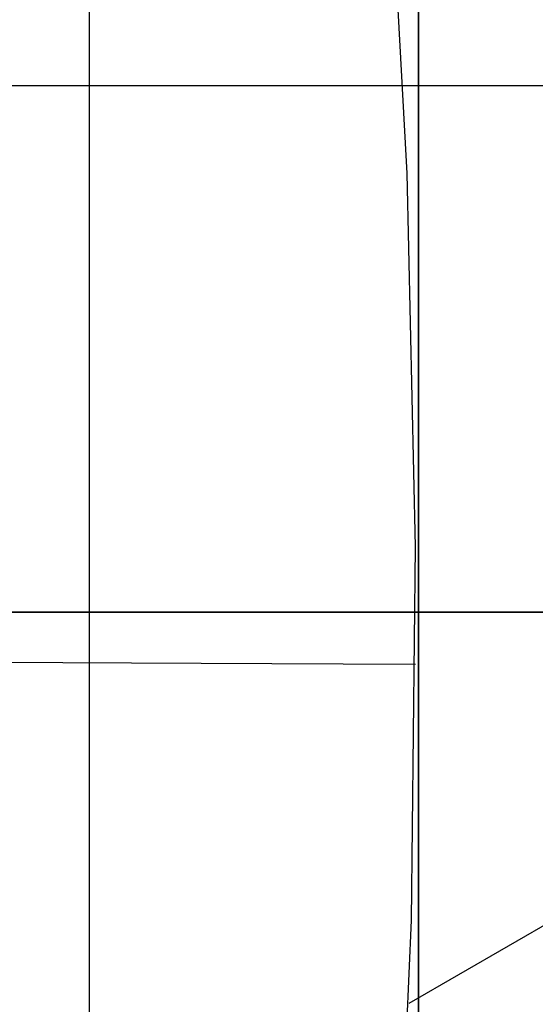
# Model space of a CAD drawing. Header units: millimetres. Extents: x -267 to 897, y -4167 to -3150.
# Tile 150 of 177: x 397.63 to 401.55, y -3519.88 to -3512.4. Entities that reach past the tile are written whole.
import ezdxf

# ---------------------------------------------------------------- set-up
doc = ezdxf.new("R2010")
doc.units = ezdxf.units.MM
doc.layers.add('1', color=7, linetype='Continuous')
doc.layers.add('BLANCO METALICO', color=7, linetype='Continuous', true_color=0xededed)

msp = doc.modelspace()

# ---------------------------------------------------------------- linework, layer by layer
at = {"layer": '1', "color": 29, "true_color": 0x4d342b}
for p, q in [((400.5787, -3513.5695, 79.5679), (400.4238, -3510.7371, 79.5679)), ((400.5787, -3513.5695, 79.5679), (400.4238, -3510.7371, 79.5679)), ((400.6412, -3516.4054, 79.5679), (400.5787, -3513.5695, 79.5679)), ((400.6412, -3516.4054, 79.5679), (400.5787, -3513.5695, 79.5679)), ((408.5483, -3515.28, 79.5679), (400.5918, -3519.8736, 79.5679)), ((400.6111, -3519.2419, 79.5679), (400.6412, -3516.4054, 79.5679)), ((400.6111, -3519.2419, 79.5679), (400.6412, -3516.4054, 79.5679)), ((397.4475, -3517.2826, 78.317), (397.9609, -3517.285, 78.5709)), ((397.9609, -3517.285, 78.5709), (398.4827, -3517.2873, 78.807)), ((398.4827, -3517.2873, 78.807), (399.0123, -3517.2897, 79.025)), ((399.0123, -3517.2897, 79.025), (399.5491, -3517.2922, 79.2246)), ((399.5491, -3517.2922, 79.2246), (400.0925, -3517.2946, 79.4057)), ((400.0925, -3517.2946, 79.4057), (400.6417, -3517.2971, 79.5679)), ((400.4886, -3522.0759, 79.5679), (400.6111, -3519.2419, 79.5679)), ((400.4886, -3522.0759, 79.5679), (400.6111, -3519.2419, 79.5679))]:
    msp.add_line(p, q, dxfattribs=at)
at = {"layer": 'BLANCO METALICO'}
for p, q in [((398.1638, -3516.9025, 256.5324), (398.1638, -3506.9025, 256.5324)), ((400.6638, -3516.9025, 256.5324), (400.6638, -3506.9025, 256.5324)), ((398.1638, -3516.9025, 259.5324), (398.1638, -3508.9025, 259.5324)), ((400.6638, -3508.9025, 259.5324), (400.6638, -3516.9025, 259.5324)), ((395.6638, -3512.9025, 259.5324), (400.6638, -3512.9025, 259.5324)), ((400.6638, -3512.9025, 259.5324), (410.4616, -3512.9025, 259.5324)), ((338.6638, -3516.9025, 239.9163), (411.8638, -3516.9025, 239.9163)), ((411.8638, -3516.9025, 239.1163), (339.1638, -3516.9025, 239.1163)), ((400.6638, -3516.9025, 256.5324), (395.6638, -3516.9025, 256.5324)), ((395.6638, -3516.9025, 259.5324), (400.6638, -3516.9025, 259.5324)), ((398.1638, -3526.9025, 256.5324), (398.1638, -3516.9025, 256.5324)), ((398.1638, -3524.9025, 259.5324), (398.1638, -3516.9025, 259.5324)), ((404.1638, -3516.9025, 259.5324), (400.6638, -3516.9025, 259.5324)), ((400.6638, -3516.9025, 259.5324), (400.6638, -3524.9025, 259.5324)), ((400.6638, -3526.9025, 256.5324), (400.6638, -3516.9025, 256.5324)), ((400.6638, -3516.9025, 256.5324), (401.6638, -3516.9025, 256.5324))]:
    msp.add_line(p, q, dxfattribs=at)

doc.saveas('drawing.dxf')
